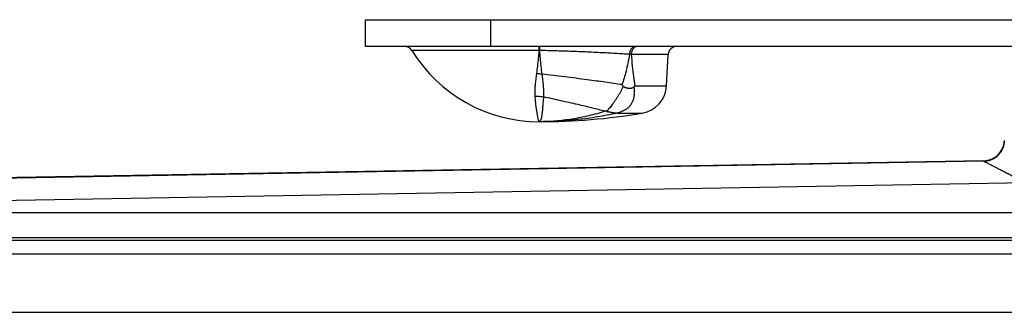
# Model space of a CAD drawing. Header units: inches. Extents: x 0.2 to 16.8, y 0.1 to 10.8.
# Tile 5 of 24: x 1.998 to 3.176, y 5.209 to 5.559. Entities that reach past the tile are written whole.
import ezdxf

# ---------------------------------------------------------------- set-up
doc = ezdxf.new("R2010")
doc.units = ezdxf.units.IN
doc.header["$LTSCALE"] = 0.935
doc.header["$MEASUREMENT"] = 0
doc.layers.get('0').update_dxf_attribs({"linetype": 'CONTINUOUS'})

msp = doc.modelspace()

# ---------------------------------------------------------------- linework, layer by layer
at = {"color": 7, "linetype": 'CONTINUOUS'}
for p, q in [((2.4114, 5.559), (2.4114, 5.527)), ((2.4114, 5.559), (3.5413, 5.559)), ((2.5614, 5.559), (2.5614, 5.527)), ((3.2342, 5.527), (2.4114, 5.527)), ((2.6191, 5.5222), (2.4672, 5.5222)), ((2.7739, 5.5175), (2.7297, 5.5175)), ((2.7719, 5.4799), (2.7739, 5.5175)), ((2.734, 5.4799), (2.7719, 5.4799)), ((2.7124, 5.4472), (2.7427, 5.4472)), ((3.173, 5.4026), (3.1736, 5.4038)), ((3.1516, 5.3903), (1.6021, 5.3633)), ((3.1516, 5.3898), (1.6021, 5.3627)), ((3.1516, 5.3903), (3.1516, 5.3898)), ((3.2023, 5.3637), (1.6026, 5.3357)), ((3.2069, 5.3281), (1.6586, 5.3281)), ((3.2069, 5.2981), (1.6586, 5.2981)), ((1.6601, 5.2953), (3.5428, 5.2953)), ((1.6744, 5.279), (3.5694, 5.279)), ((1.6744, 5.209), (3.6484, 5.209))]:
    msp.add_line(p, q, dxfattribs=at)
msp.add_lwpolyline([(3.1761, 5.4143), (3.176, 5.4123), (3.1756, 5.4097), (3.175, 5.4072), (3.174, 5.4047), (3.1736, 5.4038)], dxfattribs=at)
for centre, radius, start, end in [((2.4587, 5.517), 0.01, 31.4985, 90), ((2.7839, 5.517), 0.01, 90, 177), ((2.6194, 5.6155), 0.1785, 211.4985, 270), ((2.737, 5.4817), 0.035, 279.4651, 357), ((2.6194, 6.187), 0.75, 270, 279.4651), ((3.1512, 5.4153), 0.025, 270.9999, 357.735)]:
    msp.add_arc(centre, radius, start, end, dxfattribs=at)
for points, knots in [([(2.6191, 5.527), (2.6191, 5.527), (2.619, 5.5268), (2.6191, 5.5265), (2.6191, 5.526), (2.6191, 5.5253), (2.6191, 5.5244), (2.6191, 5.5234), (2.6191, 5.5226), (2.6191, 5.5222)], [0, 0, 0, 0, 0.022246, 0.088491, 0.19733, 0.346454, 0.532695, 0.752097, 1, 1, 1, 1]), ([(2.6196, 5.527), (2.6196, 5.527), (2.6196, 5.5268), (2.6197, 5.5265), (2.6197, 5.526), (2.6197, 5.5253), (2.6197, 5.5244), (2.6197, 5.5234), (2.6197, 5.5226), (2.6197, 5.5222)], [0, 0, 0, 0, 0.022784, 0.089153, 0.197999, 0.347051, 0.533154, 0.752356, 1, 1, 1, 1]), ([(2.7343, 5.527), (2.734, 5.527), (2.7333, 5.5269), (2.7324, 5.5266), (2.7316, 5.5262), (2.7307, 5.5255), (2.73, 5.5247), (2.7293, 5.5238), (2.7287, 5.5227), (2.7283, 5.5215), (2.7279, 5.5203), (2.7277, 5.5189), (2.7276, 5.518), (2.7276, 5.5176)], [0, 0, 0, 0, 0.073113, 0.14785, 0.225617, 0.307453, 0.393969, 0.48536, 0.581452, 0.681767, 0.785584, 0.892004, 1, 1, 1, 1]), ([(2.7368, 5.527), (2.7365, 5.527), (2.7358, 5.5269), (2.7352, 5.5267), (2.7349, 5.5266)], [0, 0, 0, 0, 0.495586, 1, 1, 1, 1]), ([(2.6191, 5.5222), (2.6189, 5.519), (2.6184, 5.5128), (2.6174, 5.5037), (2.6167, 5.4977), (2.6163, 5.4948)], [0, 0, 0, 0, 0.346904, 0.680973, 1, 1, 1, 1]), ([(2.6197, 5.5222), (2.6197, 5.5222), (2.6195, 5.5222), (2.6193, 5.5222), (2.6192, 5.5222), (2.6191, 5.5222)], [0, 0, 0, 0, 0.333321, 0.666656, 1, 1, 1, 1]), ([(2.7276, 5.5176), (2.7249, 5.5177), (2.7192, 5.5181), (2.7106, 5.5186), (2.7015, 5.5191), (2.692, 5.5195), (2.6822, 5.52), (2.6721, 5.5205), (2.6618, 5.5209), (2.6514, 5.5213), (2.6408, 5.5216), (2.6303, 5.5219), (2.6232, 5.5221), (2.6197, 5.5222)], [0, 0, 0, 0, 0.075549, 0.156061, 0.240857, 0.329227, 0.42043, 0.513898, 0.609336, 0.706381, 0.804349, 0.902479, 1, 1, 1, 1]), ([(2.6197, 5.5222), (2.62, 5.5191), (2.6205, 5.5128), (2.6214, 5.5034), (2.6222, 5.4971), (2.6227, 5.494)], [0, 0, 0, 0, 0.32992, 0.662029, 1, 1, 1, 1]), ([(2.7276, 5.5176), (2.727, 5.514), (2.7257, 5.5072), (2.7236, 5.4976), (2.7213, 5.4891), (2.7195, 5.4838), (2.7186, 5.4813)], [0, 0, 0, 0, 0.291784, 0.552573, 0.786571, 1, 1, 1, 1]), ([(2.7297, 5.5175), (2.7294, 5.5175), (2.729, 5.5175), (2.7283, 5.5176), (2.7278, 5.5176), (2.7276, 5.5176)], [0, 0, 0, 0, 0.327241, 0.660619, 1, 1, 1, 1]), ([(2.7345, 5.5265), (2.7343, 5.5264), (2.7338, 5.5261), (2.733, 5.5255), (2.7322, 5.5247), (2.7315, 5.5238), (2.7309, 5.5227), (2.7304, 5.5215), (2.73, 5.5202), (2.7298, 5.5189), (2.7297, 5.518), (2.7297, 5.5175)], [0, 0, 0, 0, 0.064405, 0.165721, 0.271883, 0.383131, 0.499311, 0.619937, 0.744256, 0.87131, 1, 1, 1, 1]), ([(2.7297, 5.5175), (2.73, 5.5128), (2.7308, 5.504), (2.7322, 5.4914), (2.7334, 5.4836), (2.734, 5.4799)], [0, 0, 0, 0, 0.371537, 0.704116, 1, 1, 1, 1]), ([(2.6163, 5.4948), (2.6159, 5.4924), (2.6153, 5.4879), (2.6147, 5.4816), (2.6143, 5.4762), (2.6142, 5.4717), (2.6143, 5.4689), (2.6143, 5.4676)], [0, 0, 0, 0, 0.265624, 0.498039, 0.694005, 0.859706, 1, 1, 1, 1]), ([(2.6163, 5.4948), (2.617, 5.4947), (2.6184, 5.4946), (2.6205, 5.4943), (2.622, 5.4941), (2.6227, 5.494)], [0, 0, 0, 0, 0.333182, 0.666628, 1, 1, 1, 1]), ([(2.7186, 5.4813), (2.7153, 5.4818), (2.7086, 5.4828), (2.6984, 5.4842), (2.6878, 5.4857), (2.6761, 5.4872), (2.6636, 5.4889), (2.6501, 5.4906), (2.6364, 5.4923), (2.6273, 5.4934), (2.6227, 5.494)], [0, 0, 0, 0, 0.102442, 0.209515, 0.320699, 0.43547, 0.57282, 0.713343, 0.856062, 1, 1, 1, 1]), ([(2.6227, 5.494), (2.623, 5.4915), (2.6236, 5.487), (2.6242, 5.4807), (2.6246, 5.4753), (2.6247, 5.4708), (2.6247, 5.468), (2.6246, 5.4667)], [0, 0, 0, 0, 0.269567, 0.499077, 0.694619, 0.860896, 1, 1, 1, 1]), ([(2.72, 5.4796), (2.7196, 5.4786), (2.7187, 5.4765), (2.7171, 5.4734), (2.7155, 5.4703), (2.7136, 5.4673), (2.7117, 5.4644), (2.7098, 5.4615), (2.708, 5.4589), (2.7061, 5.4564), (2.7044, 5.4542), (2.7027, 5.4523), (2.7012, 5.4506), (2.7002, 5.4497), (2.6997, 5.4494)], [0, 0, 0, 0, 0.091497, 0.18692, 0.283786, 0.380352, 0.475289, 0.567425, 0.656365, 0.740585, 0.818478, 0.888523, 0.949272, 1, 1, 1, 1]), ([(2.72, 5.4796), (2.7198, 5.4798), (2.7195, 5.4802), (2.719, 5.4807), (2.7187, 5.4811), (2.7186, 5.4813)], [0, 0, 0, 0, 0.336825, 0.670163, 1, 1, 1, 1]), ([(2.72, 5.4796), (2.7201, 5.4795), (2.7203, 5.4792), (2.7208, 5.4789), (2.7213, 5.4786), (2.7219, 5.4782), (2.7226, 5.478), (2.7234, 5.4777), (2.7242, 5.4775), (2.7252, 5.4773), (2.7262, 5.4771), (2.7272, 5.477), (2.7282, 5.477), (2.7291, 5.4771), (2.7298, 5.4772), (2.7305, 5.4773), (2.7311, 5.4775), (2.7316, 5.4777), (2.7321, 5.478), (2.7325, 5.4782), (2.7327, 5.4785), (2.7328, 5.4786)], [0, 0, 0, 0, 0.037763, 0.079124, 0.124133, 0.173267, 0.226755, 0.284995, 0.348705, 0.41822, 0.492878, 0.569102, 0.64019, 0.70368, 0.759589, 0.809194, 0.854035, 0.894929, 0.932453, 0.967366, 1, 1, 1, 1]), ([(2.7328, 5.4786), (2.733, 5.4787), (2.7332, 5.479), (2.7336, 5.4795), (2.7338, 5.4798), (2.734, 5.4799)], [0, 0, 0, 0, 0.336932, 0.6712, 1, 1, 1, 1]), ([(2.6143, 5.4676), (2.6145, 5.4655), (2.6148, 5.4615), (2.6154, 5.4559), (2.6161, 5.451), (2.6168, 5.4469), (2.6174, 5.4434), (2.618, 5.4407), (2.6185, 5.4387), (2.6189, 5.4377), (2.6192, 5.437), (2.6194, 5.437)], [0, 0, 0, 0, 0.201892, 0.382973, 0.542093, 0.67834, 0.791031, 0.879659, 0.943847, 0.983566, 1, 1, 1, 1]), ([(2.6143, 5.4676), (2.6155, 5.4676), (2.6178, 5.4675), (2.6212, 5.4672), (2.6235, 5.4669), (2.6246, 5.4667)], [0, 0, 0, 0, 0.334636, 0.668127, 1, 1, 1, 1]), ([(2.7328, 5.4786), (2.733, 5.4775), (2.7332, 5.4755), (2.7333, 5.4726), (2.7332, 5.4701), (2.733, 5.468), (2.7327, 5.4661), (2.7323, 5.4644), (2.7319, 5.463), (2.7315, 5.4616), (2.7309, 5.4603), (2.7301, 5.459), (2.7294, 5.4577), (2.7286, 5.4565), (2.7276, 5.4554), (2.7266, 5.4543), (2.7254, 5.4532), (2.724, 5.4521), (2.7224, 5.4511), (2.7204, 5.45), (2.7181, 5.449), (2.7154, 5.448), (2.7134, 5.4475), (2.7124, 5.4473)], [0, 0, 0, 0, 0.077672, 0.145147, 0.203844, 0.255444, 0.300493, 0.339864, 0.374798, 0.407885, 0.441975, 0.478002, 0.513404, 0.548081, 0.582849, 0.61788, 0.656652, 0.697053, 0.742549, 0.79537, 0.855393, 0.923196, 1, 1, 1, 1]), ([(2.6246, 5.4667), (2.6244, 5.4647), (2.6242, 5.4608), (2.6237, 5.4554), (2.6233, 5.4506), (2.6229, 5.4466), (2.6224, 5.4432), (2.6219, 5.4406), (2.6213, 5.4387), (2.6205, 5.4374), (2.6197, 5.437), (2.6194, 5.437)], [0, 0, 0, 0, 0.197409, 0.374189, 0.529271, 0.661871, 0.771551, 0.858273, 0.922665, 0.967223, 1, 1, 1, 1]), ([(2.6985, 5.4494), (2.6959, 5.4501), (2.6906, 5.4515), (2.6825, 5.4535), (2.6741, 5.4555), (2.6651, 5.4576), (2.6555, 5.4598), (2.6453, 5.4621), (2.635, 5.4644), (2.6281, 5.4659), (2.6246, 5.4667)], [0, 0, 0, 0, 0.10629, 0.216462, 0.330093, 0.446756, 0.581909, 0.71966, 0.859271, 1, 1, 1, 1]), ([(2.6985, 5.4494), (2.692, 5.4474), (2.679, 5.4438), (2.6591, 5.4399), (2.6392, 5.4375), (2.626, 5.437), (2.6194, 5.437)], [0, 0, 0, 0, 0.253205, 0.505465, 0.755029, 1, 1, 1, 1]), ([(2.7124, 5.4472), (2.7047, 5.4455), (2.6893, 5.4425), (2.6661, 5.4393), (2.6427, 5.4374), (2.6272, 5.437), (2.6194, 5.437)], [0, 0, 0, 0, 0.251422, 0.501847, 0.751427, 1, 1, 1, 1]), ([(2.6997, 5.4494), (2.6996, 5.4494), (2.6993, 5.4494), (2.6989, 5.4494), (2.6986, 5.4494), (2.6985, 5.4494)], [0, 0, 0, 0, 0.336804, 0.670268, 1, 1, 1, 1]), ([(2.6997, 5.4494), (2.6998, 5.4493), (2.7001, 5.4493), (2.7006, 5.4493), (2.7011, 5.4492), (2.7016, 5.4491), (2.7022, 5.449), (2.7028, 5.4489), (2.7034, 5.4487), (2.7041, 5.4486), (2.7049, 5.4485), (2.7057, 5.4483), (2.7066, 5.4482), (2.7075, 5.448), (2.7083, 5.4479), (2.709, 5.4478), (2.7096, 5.4477), (2.7101, 5.4477), (2.7106, 5.4476), (2.711, 5.4476), (2.7113, 5.4475), (2.7116, 5.4475), (2.7119, 5.4475), (2.7121, 5.4474), (2.7122, 5.4474), (2.7123, 5.4474), (2.7124, 5.4473), (2.7124, 5.4473)], [0, 0, 0, 0, 0.031617, 0.066813, 0.105068, 0.146608, 0.191439, 0.239834, 0.292014, 0.348172, 0.408552, 0.473965, 0.543679, 0.613824, 0.677484, 0.732633, 0.780222, 0.821644, 0.857774, 0.889237, 0.916473, 0.939802, 0.95939, 0.975321, 0.98751, 0.995833, 1, 1, 1, 1]), ([(2.7124, 5.4473), (2.7124, 5.4473), (2.7124, 5.4473), (2.7124, 5.4472), (2.7124, 5.4472), (2.7124, 5.4472)], [0, 0, 0, 0, 0.34945, 0.682887, 1, 1, 1, 1]), ([(3.1516, 5.3898), (3.1525, 5.3898), (3.1542, 5.3899), (3.1568, 5.3904), (3.1593, 5.3911), (3.1617, 5.3921), (3.164, 5.3933), (3.1662, 5.3947), (3.1682, 5.3964), (3.17, 5.3983), (3.1716, 5.4003), (3.1725, 5.4018), (3.173, 5.4026)], [0, 0, 0, 0, 0.099992, 0.199986, 0.299983, 0.399982, 0.499983, 0.599986, 0.69999, 0.799995, 0.900001, 1, 1, 1, 1]), ([(3.1516, 5.3898), (3.1525, 5.3898), (3.1542, 5.3899), (3.1568, 5.3904), (3.1593, 5.3911), (3.1617, 5.3921), (3.164, 5.3933), (3.1662, 5.3948), (3.1682, 5.3964), (3.17, 5.3983), (3.1716, 5.4004), (3.1725, 5.4018), (3.173, 5.4026)], [0, 0, 0, 0, 0.099639, 0.199566, 0.299705, 0.399978, 0.500307, 0.600616, 0.700823, 0.800841, 0.900595, 1, 1, 1, 1]), ([(3.1516, 5.3898), (3.1516, 5.3898), (3.1518, 5.3897), (3.1521, 5.3895), (3.1526, 5.3893), (3.1533, 5.3889), (3.1543, 5.3884), (3.1556, 5.3877), (3.1573, 5.3868), (3.1594, 5.3858), (3.1618, 5.3845), (3.1648, 5.383), (3.1682, 5.3812), (3.1722, 5.3792), (3.1768, 5.3768), (3.1822, 5.374), (3.1882, 5.3709), (3.195, 5.3674), (3.1998, 5.3649), (3.2023, 5.3637)], [0, 0, 0, 0, 0.002302, 0.008149, 0.017885, 0.032219, 0.051882, 0.077614, 0.110211, 0.150444, 0.19895, 0.256601, 0.324277, 0.402896, 0.493483, 0.598081, 0.718447, 0.853149, 1, 1, 1, 1])]:
    msp.add_open_spline(points, degree=3, knots=knots, dxfattribs=at)
msp.add_open_spline([(2.7349, 5.5266), (2.7347, 5.5266), (2.7346, 5.5265), (2.7345, 5.5265)], degree=3, dxfattribs=at)

doc.saveas('drawing.dxf')
